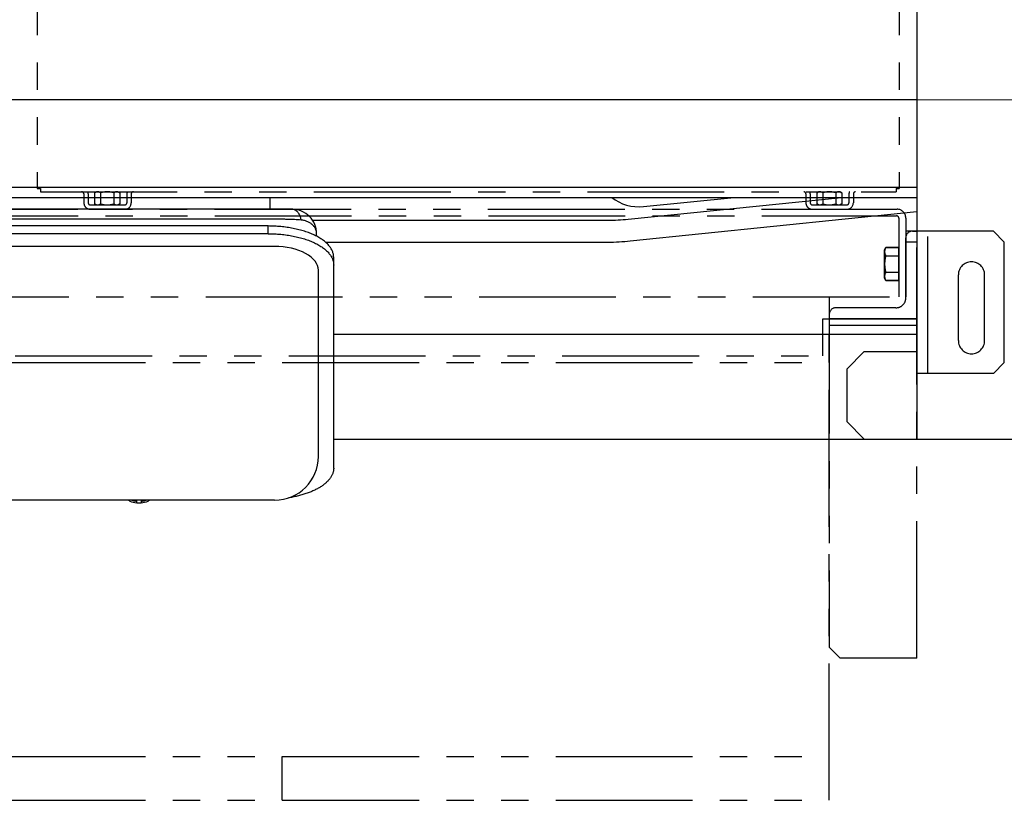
# Model space of a CAD drawing. Extents: x 0 to 8400, y 0 to 5940.
# Tile 29 of 34: x 3793 to 4243, y 4020 to 4377. Entities that reach past the tile are written whole.
import ezdxf

# ---------------------------------------------------------------- set-up
doc = ezdxf.new("R2010")
doc.units = 0
doc.header["$LTSCALE"] = 50
doc.header["$MEASUREMENT"] = 0
doc.linetypes.add('CENTER', pattern=[2, 1.25, -0.25, 0.25, -0.25])
doc.linetypes.add('PHANTOM', pattern=[2.5, 1.25, -0.25, 0.25, -0.25, 0.25, -0.25])
for name, color, linetype in [('ACCES5', 1, 'CONTINUOUS'), ('ACCES9', 6, 'CONTINUOUS'), ('DETAIL', 7, 'CONTINUOUS')]:
    doc.layers.add(name, color=color, linetype=linetype)

msp = doc.modelspace()

# ---------------------------------------------------------------- linework, layer by layer
at = {"layer": 'ACCES5', "linetype": 'PHANTOM'}
for p, q in [((3801.00003, 4432.00049), (3801.00003, 4299.50034)), ((4194.99998, 4432.00034), (4194.99998, 4299.50034)), ((3801.00003, 4299.50034), (3802.49998, 4299.50034)), ((3802.49998, 4299.50034), (3802.49998, 4298.00039)), ((3802.49998, 4298.00039), (4193.50003, 4298.00039)), ((3827.24928, 4297.52339), (3828.07463, 4297.99994)), ((3827.24928, 4297.52339), (3827.24928, 4292.47704)), ((3828.07448, 4297.99949), (3837.92433, 4297.99949)), ((3829.99953, 4297.48554), (3829.99953, 4292.51484)), ((3835.99928, 4297.48554), (3835.99928, 4292.51484)), ((3837.92373, 4298.00039), (3838.74938, 4297.52369)), ((3838.74953, 4297.52339), (3838.74953, 4292.47704)), ((4157.24928, 4297.52339), (4158.07448, 4297.99979)), ((4157.24928, 4297.52339), (4157.24928, 4292.47704)), ((4158.07448, 4297.99949), (4167.92433, 4297.99949)), ((4159.99953, 4297.48554), (4159.99953, 4292.51484)), ((4165.99928, 4297.48554), (4165.99928, 4292.51484)), ((4167.92388, 4298.00039), (4168.74953, 4297.52369)), ((4168.74953, 4297.52339), (4168.74953, 4292.47704)), ((4193.50003, 4299.50034), (4193.50003, 4298.00039)), ((4193.50003, 4299.50034), (4194.99998, 4299.50034)), ((3822.29933, 4296.99974), (3822.29933, 4292.99949)), ((3824.29883, 4296.99974), (3824.29883, 4292.99949)), ((3841.99903, 4296.99974), (3841.99903, 4292.99949)), ((3843.99978, 4296.99974), (3843.99978, 4292.99949)), ((4152.29933, 4296.99974), (4152.29933, 4292.99949)), ((4154.29883, 4296.99974), (4154.29883, 4292.99949)), ((4171.99903, 4296.99974), (4171.99903, 4292.99949)), ((4173.99978, 4296.99974), (4173.99978, 4292.99949)), ((3825.29983, 4291.99974), (3840.99928, 4291.99974)), ((3825.29983, 4290.00019), (3840.99928, 4290.00019)), ((3828.07433, 4292.00049), (3827.24973, 4292.47654)), ((3838.74923, 4292.47639), (3837.92403, 4292.00004)), ((4155.29983, 4291.99974), (4170.99928, 4291.99974)), ((4155.29983, 4290.00019), (4170.99928, 4290.00019)), ((4158.07463, 4292.00034), (4157.24898, 4292.47704)), ((4168.74923, 4292.47639), (4167.92403, 4291.99989))]:
    msp.add_line(p, q, dxfattribs=at)
for centre, radius, start, end in [((3821.29958, 4296.99974), 1, 0, 89.999982), ((3821.29958, 4296.99974), 3, 0, 19.485379), ((3828.63113, 4295.92304), 2.07631, 48.772506, 131.71419), ((3833.00003, 4289.00044), 9, 70.528697, 109.47116), ((3837.36768, 4295.92304), 2.07631, 48.285705, 131.22739), ((3844.99953, 4296.99974), 3, 160.51462, 179.99996), ((3844.99953, 4296.99974), 1, 89.999982, 179.99996), ((4151.29958, 4296.99974), 1, 0, 89.999982), ((4151.29958, 4296.99974), 3, 0, 19.485379), ((4158.63113, 4295.92304), 2.07631, 48.772506, 131.71419), ((4163.00003, 4289.00044), 9, 70.528697, 109.47116), ((4167.36768, 4295.92304), 2.07631, 48.285705, 131.22739), ((4174.99953, 4296.99974), 3, 160.51462, 179.99996), ((4174.99953, 4296.99974), 1, 89.999982, 179.99996), ((3825.29983, 4292.99949), 3, 179.99996, 270), ((3825.29983, 4292.99949), 1, 179.99996, 270), ((3840.99928, 4292.99949), 3, 270.00002, 0), ((3840.99928, 4292.99949), 1, 270.00002, 0), ((4155.29983, 4292.99949), 3, 179.99996, 270), ((4155.29983, 4292.99949), 1, 179.99996, 270), ((4170.99928, 4292.99949), 1, 270.00002, 0), ((4170.99928, 4292.99949), 3, 270.00002, 0), ((3828.63113, 4294.07614), 2.07631, 228.2857, 311.22737), ((3833.00003, 4300.99999), 9, 250.52873, 289.47114), ((3837.36768, 4294.07614), 2.07631, 228.7725, 311.71417), ((4158.63113, 4294.07614), 2.07631, 228.2857, 311.22737), ((4163.00003, 4300.99999), 9, 250.52873, 289.47114), ((4167.36768, 4294.07614), 2.07631, 228.7725, 311.71417)]:
    msp.add_arc(centre, radius, start, end, dxfattribs=at)
at = {"layer": 'ACCES9', "linetype": 'PHANTOM'}
for p, q in [((3631.99978, 4289.99921), (4193.98838, 4289.99921)), ((3632.19972, 4286.99921), (4193.78844, 4286.99921)), ((4194.78844, 4285.99921), (4194.78844, 4250.00001)), ((4197.98838, 4285.99921), (4197.98838, 4250.00001)), ((4237.98828, 4279.99941), (4197.98838, 4279.99941)), ((4200.98832, 4279.99941), (4202.98828, 4279.99941)), ((4202.98828, 4085.00331), (4202.98828, 4279.99941)), ((4207.98828, 4214.99941), (4207.98828, 4279.99941)), ((4237.98828, 4279.99941), (4242.98828, 4274.99941)), ((4197.98838, 4249.50002), (4197.98838, 4276.99947)), ((4202.98828, 4274.99941), (4197.98838, 4274.99941)), ((4242.98828, 4219.99941), (4242.98828, 4274.99941)), ((4188.28844, 4271.4997), (4188.869, 4272.50526)), ((4188.869, 4272.50526), (4188.28844, 4271.4997)), ((4188.28844, 4271.4997), (4188.28844, 4258.49971)), ((4188.28844, 4258.49971), (4188.28844, 4271.4997)), ((4188.869, 4272.50526), (4194.78844, 4272.50526)), ((4194.78844, 4272.50526), (4188.869, 4272.50526)), ((4194.78844, 4272.49971), (4194.78844, 4257.49971)), ((4194.78844, 4257.49971), (4194.78844, 4272.49971)), ((4188.869, 4268.75248), (4194.78844, 4268.75248)), ((4188.869, 4268.75248), (4194.78844, 4268.75248)), ((4188.869, 4257.49416), (4188.28844, 4258.49971)), ((4188.28844, 4258.49971), (4188.869, 4257.49416)), ((4188.869, 4261.24693), (4194.78844, 4261.24693)), ((4188.869, 4261.24693), (4194.78844, 4261.24693)), ((4188.869, 4257.49416), (4194.78844, 4257.49416)), ((4194.78844, 4257.49415), (4188.869, 4257.49415)), ((4221.98828, 4229.99941), (4221.98828, 4259.99941)), ((4233.98828, 4229.99941), (4233.98828, 4259.99941)), ((3627.99978, 4250.00001), (4197.98838, 4250.00001)), ((4162.98908, 4250.00001), (4162.98908, 4090.00331)), ((4193.48847, 4245.00011), (4165.98902, 4245.00011)), ((4159.99408, 4223.00021), (4159.99408, 4240.00021)), ((4159.99408, 4240.00021), (4202.99408, 4240.00021)), ((4162.98908, 4242.00017), (4162.98908, 4240.00021)), ((4202.98828, 4240.00021), (4162.98908, 4240.00021)), ((4202.99408, 4240.00021), (4202.99408, 4237.00021)), ((4162.99408, 4020.00021), (4162.99408, 4237.00021)), ((4162.99408, 4237.00021), (4202.99408, 4237.00021)), ((3665.99408, 4223.00021), (4159.99408, 4223.00021)), ((3662.99408, 4220.00021), (4162.99408, 4220.00021)), ((4237.98828, 4214.99941), (4242.98828, 4219.99941)), ((4237.98828, 4214.99941), (4202.98828, 4214.99941)), ((4162.98908, 4090.00331), (4167.98908, 4085.00331)), ((4202.98828, 4085.00331), (4167.98908, 4085.00331)), ((3662.99408, 4040.00021), (4162.99408, 4040.00021)), ((3912.99408, 4020.00021), (3912.99408, 4040.00021)), ((3662.99408, 4020.00021), (4162.99408, 4020.00021))]:
    msp.add_line(p, q, dxfattribs=at)
for centre, radius, start, end in [((4193.98838, 4285.99921), 4, 0, 90), ((4193.78844, 4285.99921), 1, 0, 90), ((4200.98832, 4276.99947), 2.99994, 90.000018, 180), ((4191.57727, 4270.61843), 3.28884, 149.9999718, 214.5661291), ((4191.57727, 4270.61843), 3.28884, 149.9999889, 214.5661462), ((4200.70785, 4264.99971), 12.41942, 162.4119555, 197.5879728), ((4200.70785, 4264.99971), 12.41942, 162.4120272, 197.5880445), ((4227.98828, 4259.99941), 6, 0, 180), ((4191.57727, 4259.38098), 3.28884, 145.4338538, 210.0000111), ((4191.57727, 4259.38098), 3.28884, 145.4338709, 210.0000282), ((4193.48847, 4249.50002), 4.49991, 269.9999993, 0.000036), ((4165.98902, 4242.00017), 2.99994, 90.000018, 180), ((4227.98828, 4229.99941), 6, 180, 0)]:
    msp.add_arc(centre, radius, start, end, dxfattribs=at)
at = {"layer": 'DETAIL'}
for p, q in [((4203.0002, 4814.99988), (4203.0002, 4184.9999)), ((4203.0002, 4339.9999), (3623.0003, 4339.9999)), ((4203.0002, 4299.9999), (3623.0003, 4299.9999)), ((3623.00084, 4295.45018), (4203.0002, 4295.44912)), ((3907.50068, 4289.99989), (3907.50068, 4295.44966)), ((4071.05661, 4285.46692), (4168.66096, 4295.44918)), ((4078.03501, 4291.2067), (4119.51793, 4295.44927)), ((3917.50068, 4289.99989), (3777.50068, 4289.99989)), ((4072.07403, 4275.51881), (4203.0002, 4288.90899)), ((3907.50068, 4285.49946), (3787.50068, 4285.49946)), ((3926.82806, 4284.99989), (4061.89983, 4284.99989)), ((3906.50068, 4282.35582), (3788.50068, 4282.35582)), ((3906.50068, 4278.84051), (3906.50068, 4282.35582)), ((3906.50068, 4278.84051), (3788.50068, 4278.84051)), ((3928.70068, 4277.66471), (3928.70068, 4278.79989)), ((3932.71762, 4274.99989), (4061.89983, 4274.99989)), ((3909.50068, 4272.98383), (3785.50068, 4272.98383)), ((3936.50068, 4171.77039), (3936.50068, 4268.04163)), ((3929.50068, 4177.10074), (3929.50068, 4262.12516)), ((3936.50068, 4232.99989), (4203.0002, 4232.99989)), ((4179.00026, 4225.00021), (4171.00023, 4217.00002)), ((4179.00026, 4225.00021), (4203.0002, 4225.00021)), ((4171.00023, 4217.00002), (4171.00023, 4193.00008)), ((4171.00023, 4193.00008), (4179.00026, 4185.00021)), ((3936.50068, 4184.99989), (4518.50075, 4184.99989)), ((3909.50068, 4157.10072), (3785.50068, 4157.10072)), ((3846.00068, 4157.10072), (3846.00068, 4156.7067)), ((3846.50068, 4155.99601), (3846.50068, 4157.10072)), ((3848.50068, 4157.10072), (3848.50068, 4155.99601)), ((3849.00068, 4157.10072), (3849.00068, 4156.7067))]:
    msp.add_line(p, q, dxfattribs=at)
at = {"layer": 'DETAIL', "color": 4, "linetype": 'CENTER', "lineweight": 13}
msp.add_line((4764.00089, 4340.00022), (4203.0002, 4339.99989), dxfattribs=at)
at = {"layer": 'DETAIL'}
for centre, radius, start, end in [((4076.00017, 4311.10292), 20, 231.5063463, 275.8394923), ((3917.50068, 4278.79989), 11.2, 0, 90.000839), ((4061.89983, 4374.99989), 90, 270, 275.8394923), ((4061.89983, 4374.99989), 100, 270, 275.8394923), ((3909.50068, 4177.10072), 20, 270, 0), ((3847.50036, 4165.82692), 9.99875, 245.546158, 264.211986), ((3847.46978, 4167.70008), 11.0911, 252.887325, 262.388415), ((3847.50104, 4165.83121), 10.00308, 264.210605, 269.997958), ((3847.50059, 4166.66158), 10.71234, 264.644146, 270.000518), ((3847.5011, 4166.65471), 10.70547, 269.99776, 275.357575), ((3847.49996, 4165.83899), 10.01086, 270.004166, 275.786355), ((3847.50097, 4165.82704), 9.99887, 275.787492, 294.453747), ((3847.53159, 4167.70007), 11.09109, 277.611583, 287.112937)]:
    msp.add_arc(centre, radius, start, end, dxfattribs=at)
msp.add_ellipse((3909.50068, 4262.12516), major_axis=(20, 0), ratio=0.542934, start_param=0, end_param=1.570796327, dxfattribs=at)
for points, knots in [([(3921.63402, 4285.06668), (3921.60962, 4285.23827), (3921.55102, 4285.57799), (3921.4334, 4286.07741), (3921.28717, 4286.5604), (3921.11353, 4287.02336), (3920.91363, 4287.46299), (3920.689, 4287.87619), (3920.4411, 4288.25988), (3920.17181, 4288.61134), (3919.88294, 4288.92795), (3919.57662, 4289.20748), (3919.25491, 4289.44774), (3918.92023, 4289.64703), (3918.57487, 4289.80371), (3918.22134, 4289.91661), (3917.8624, 4289.98464), (3917.6208, 4289.99989), (3917.50068, 4289.99989)], [0, 0, 0, 0, 0.07442349, 0.147931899, 0.220190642, 0.29097556, 0.360102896, 0.427405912, 0.492751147, 0.556063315, 0.617317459, 0.676553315, 0.733870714, 0.789439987, 0.843498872, 0.896369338, 0.948418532, 1, 1, 1, 1]), ([(3921.63402, 4285.06668), (3921.13735, 4285.1023), (3920.10821, 4285.16914), (3918.51476, 4285.25482), (3916.82757, 4285.32875), (3915.06055, 4285.39025), (3913.22847, 4285.43871), (3911.34687, 4285.47366), (3909.43194, 4285.49477), (3908.14598, 4285.49946), (3907.50023, 4285.49946)], [0, 0, 0, 0, 0.105621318, 0.218752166, 0.338481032, 0.463840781, 0.593789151, 0.727227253, 0.863025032, 1, 1, 1, 1]), ([(3928.70068, 4278.7999), (3928.70067, 4278.97921), (3928.68151, 4279.33912), (3928.59541, 4279.87518), (3928.45199, 4280.40513), (3928.25143, 4280.92572), (3927.99396, 4281.43378), (3927.6799, 4281.92597), (3927.30967, 4282.3988), (3926.88381, 4282.84863), (3926.40303, 4283.27156), (3925.86825, 4283.66344), (3925.2807, 4284.01976), (3924.64193, 4284.33567), (3923.95399, 4284.6058), (3923.21951, 4284.82433), (3922.442, 4284.98475), (3921.90689, 4285.0471), (3921.63402, 4285.06668)], [0, 0, 0, 0, 0.051905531, 0.104107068, 0.156893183, 0.210544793, 0.265329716, 0.321501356, 0.37929251, 0.438915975, 0.500565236, 0.564409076, 0.630593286, 0.699241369, 0.770450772, 0.84428871, 0.920803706, 1, 1, 1, 1]), ([(3936.50068, 4268.04163), (3936.50068, 4268.27602), (3936.47632, 4268.74713), (3936.36715, 4269.45071), (3936.1855, 4270.15067), (3935.93203, 4270.84508), (3935.60745, 4271.53226), (3935.21273, 4272.2106), (3934.74887, 4272.8785), (3934.2171, 4273.53441), (3933.61872, 4274.17681), (3932.95522, 4274.80423), (3932.2282, 4275.41521), (3931.43939, 4276.00832), (3930.59071, 4276.58221), (3929.68416, 4277.13546), (3928.72194, 4277.66683), (3927.70631, 4278.17501), (3926.63974, 4278.65883), (3925.52476, 4279.11708), (3924.36405, 4279.54874), (3923.1604, 4279.95269), (3921.91668, 4280.32804), (3920.19316, 4280.79335), (3917.95844, 4281.29547), (3915.19146, 4281.76594), (3912.34118, 4282.10528), (3909.43503, 4282.31019), (3907.48112, 4282.35582), (3906.50068, 4282.35582)], [0, 0, 0, 0, 0.019588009, 0.03934068, 0.059404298, 0.079922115, 0.10102646, 0.122831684, 0.145434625, 0.168915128, 0.193336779, 0.218747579, 0.245180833, 0.272657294, 0.301185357, 0.330763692, 0.36138063, 0.393017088, 0.425645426, 0.459232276, 0.493737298, 0.529115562, 0.565316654, 0.602286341, 0.678287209, 0.756621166, 0.836739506, 0.918066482, 1, 1, 1, 1]), ([(3906.50068, 4278.84051), (3907.48112, 4278.84051), (3909.43503, 4278.79488), (3912.34118, 4278.58997), (3915.19146, 4278.25063), (3917.95844, 4277.78016), (3920.19316, 4277.27804), (3921.91668, 4276.81273), (3923.1604, 4276.43738), (3924.36405, 4276.03343), (3925.52476, 4275.60177), (3926.63974, 4275.14352), (3927.70631, 4274.6597), (3928.72194, 4274.15152), (3929.68416, 4273.62015), (3930.59071, 4273.06689), (3931.43939, 4272.49301), (3932.2282, 4271.8999), (3932.95522, 4271.28892), (3933.61872, 4270.6615), (3934.2171, 4270.0191), (3934.74887, 4269.36319), (3935.21273, 4268.69529), (3935.60745, 4268.01695), (3935.93203, 4267.32977), (3936.1855, 4266.63536), (3936.36715, 4265.9354), (3936.47632, 4265.23182), (3936.50068, 4264.76071), (3936.50068, 4264.52632)], [0, 0, 0, 0, 0.081933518, 0.163260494, 0.243378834, 0.321712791, 0.397713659, 0.434683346, 0.470884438, 0.506262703, 0.540767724, 0.574354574, 0.606982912, 0.63861937, 0.669236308, 0.698814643, 0.727342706, 0.754819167, 0.781252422, 0.806663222, 0.831084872, 0.854565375, 0.877168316, 0.89897354, 0.920077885, 0.940595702, 0.96065932, 0.980411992, 1, 1, 1, 1]), ([(3936.50068, 4171.77039), (3936.50068, 4171.58448), (3936.4854, 4171.21148), (3936.41683, 4170.65347), (3936.30269, 4170.09717), (3936.14315, 4169.5436), (3935.93854, 4168.99358), (3935.60185, 4168.2568), (3935.17776, 4167.53895), (3934.67738, 4166.8457), (3934.10389, 4166.14147), (3933.45278, 4165.46567), (3932.73444, 4164.81911), (3932.1474, 4164.3371), (3931.52157, 4163.86642), (3930.85787, 4163.40774), (3930.15728, 4162.96177), (3929.16215, 4162.37717), (3927.83085, 4161.68434), (3926.12557, 4160.92473), (3924.3019, 4160.23059), (3922.37085, 4159.6061), (3920.34398, 4159.05501), (3918.23354, 4158.58064), (3916.79481, 4158.32026), (3916.06436, 4158.20303)], [0, 0, 0, 0, 0.021209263, 0.042533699, 0.064073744, 0.085928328, 0.108194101, 0.130960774, 0.178280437, 0.202989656, 0.228461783, 0.281840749, 0.309825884, 0.338696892, 0.368465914, 0.399138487, 0.430715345, 0.463190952, 0.53078594, 0.601803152, 0.676053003, 0.753295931, 0.833250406, 0.915600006, 1, 1, 1, 1]), ([(3843.36135, 4156.72513), (3843.24206, 4156.77936), (3843.0133, 4156.89196), (3842.79307, 4157.02061), (3842.6889, 4157.08737)], [0, 0, 0, 0, 0.514348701, 1, 1, 1, 1]), ([(3846.50068, 4156.46813), (3846.50068, 4156.47385), (3846.49884, 4156.48592), (3846.49129, 4156.50373), (3846.47911, 4156.52176), (3846.46239, 4156.53986), (3846.44123, 4156.55785), (3846.41585, 4156.57562), (3846.38651, 4156.59302), (3846.35347, 4156.60987), (3846.31703, 4156.626), (3846.26314, 4156.64682), (3846.18995, 4156.66978), (3846.09719, 4156.6916), (3846.03313, 4156.70236), (3846.00068, 4156.7067)], [0, 0, 0, 0, 0.02955065, 0.062242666, 0.099308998, 0.141515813, 0.189294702, 0.242704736, 0.301565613, 0.365592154, 0.434421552, 0.507546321, 0.664302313, 0.830698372, 1, 1, 1, 1]), ([(3849.00068, 4156.7067), (3848.96823, 4156.70235), (3848.90413, 4156.69158), (3848.81132, 4156.66975), (3848.73808, 4156.64678), (3848.68417, 4156.62593), (3848.64774, 4156.6098), (3848.61472, 4156.59295), (3848.5854, 4156.57556), (3848.56006, 4156.55779), (3848.53892, 4156.53981), (3848.52222, 4156.52173), (3848.51005, 4156.50372), (3848.50252, 4156.48591), (3848.50068, 4156.47385), (3848.50068, 4156.46813)], [0, 0, 0, 0, 0.169354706, 0.335886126, 0.492741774, 0.565878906, 0.634707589, 0.698705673, 0.75750884, 0.810857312, 0.85859216, 0.900761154, 0.937790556, 0.970457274, 1, 1, 1, 1]), ([(3852.31247, 4157.08737), (3852.20829, 4157.02061), (3851.98807, 4156.89196), (3851.75931, 4156.77936), (3851.64001, 4156.72513)], [0, 0, 0, 0, 0.485651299, 1, 1, 1, 1])]:
    msp.add_open_spline(points, degree=3, knots=knots, dxfattribs=at)

doc.saveas('drawing.dxf')
